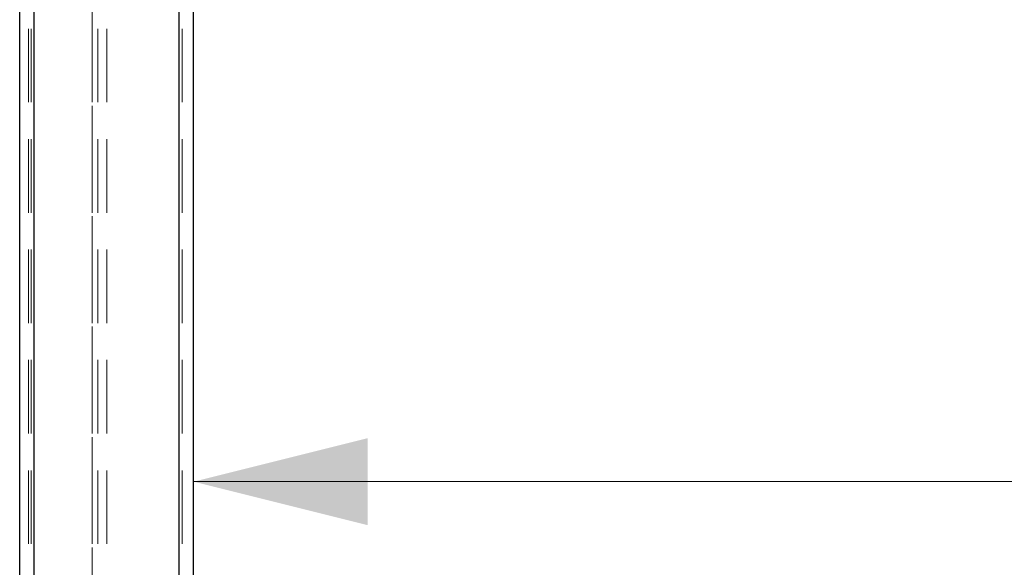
# Model space of a CAD drawing. Header units: millimetres. Extents: x 8 to 290, y 2 to 202.
# Tile 156 of 189: x 190 to 207, y 159 to 168. Entities that reach past the tile are written whole.
import ezdxf

# ---------------------------------------------------------------- set-up
doc = ezdxf.new("R2010")
doc.units = ezdxf.units.MM
doc.linetypes.add('HIDDEN', pattern=[1.905, 1.27, -0.635])
doc.styles.add('SLDTEXTSTYLE2', font='TXT', dxfattribs={"width": 0.605})
doc.dimstyles.new('SLDDIMSTYLE2', dxfattribs={"dimtxt": 2.568319, "dimasz": 3, "dimexe": 0, "dimexo": 0.0625, "dimgap": 0.64208, "dimtad": 1, "dimlfac": 20, "dimrnd": 1e-09, "dimzin": 12, "dimdsep": 46, "dimtxsty": 'SLDTEXTSTYLE2', "dimsah": 1, "dimcen": 0.09, "dimadec": 0, "dimazin": 3, "dimtfac": 1, "dimtofl": 0, "dimtmove": 0, "dimatfit": 3, "dimfxl": 1, "dimfrac": 2, "dimtolj": 1, "dimtzin": 12, "dimarcsym": 0})

# ---------------------------------------------------------------- blocks, each defined once
blk = doc.blocks.new('_D_9')
at = {"color": 7, "linetype": 'Continuous', "lineweight": 0}
blk.add_line((192.522, 160.211), (237.622, 160.211), dxfattribs=at)
at = {"color": 7, "linetype": 'Continuous', "lineweight": 18}
for points in [[(192.522, 160.211), (195.522, 159.461), (195.522, 160.961)], [(237.622, 160.211), (234.622, 160.961), (234.622, 159.461)]]:
    blk.add_solid(points, dxfattribs=at)
at = {"color": 7, "linetype": 'Continuous', "lineweight": 18, "insert": (212.133, 163.622), "char_height": 2.6458, "attachment_point": 1, "style": 'SLDTEXTSTYLE2'}
blk.add_mtext('902', dxfattribs=at)

msp = doc.modelspace()

# ---------------------------------------------------------------- linework, layer by layer
at = {"color": 7, "linetype": 'HIDDEN', "lineweight": 18}
for p, q in [((189.67247, 140.08584), (189.67247, 175.78584)), ((189.77247, 140.08584), (189.77247, 175.78584)), ((189.77247, 140.66084), (189.77247, 175.78584)), ((190.77247, 140.08584), (190.77247, 175.78584)), ((190.77247, 140.66084), (190.77247, 175.78584)), ((190.87247, 140.08584), (190.87247, 175.78584)), ((191.02247, 140.08584), (191.02247, 175.88584)), ((189.77247, 140.08584), (189.77247, 175.63584)), ((189.77247, 140.66084), (189.77247, 175.63584)), ((190.77247, 140.08584), (190.77247, 175.63584)), ((189.77247, 140.08584), (189.77247, 173.13584)), ((190.77247, 140.66084), (190.77247, 173.13584)), ((192.27247, 140.08584), (192.27247, 173.13584)), ((189.72247, 140.08584), (189.72247, 172.88584)), ((189.77247, 140.08584), (189.77247, 172.89089)), ((192.27247, 140.08584), (192.27247, 172.89089)), ((192.32247, 140.08584), (192.32247, 172.88584))]:
    msp.add_line(p, q, dxfattribs=at)
at = {"color": 7, "linetype": 'Continuous', "lineweight": 25}
for p, q in [((189.77247, 140.08584), (189.77247, 173.13584)), ((192.27247, 140.08584), (192.27247, 173.13584)), ((189.52247, 140.08584), (189.52247, 172.88584)), ((192.52247, 140.08584), (192.52247, 172.88584))]:
    msp.add_line(p, q, dxfattribs=at)

# ---------------------------------------------------------------- dimensions: what is measured, and where the dimension line sits
at = {"color": 7, "linetype": 'Continuous', "lineweight": 18}
dim = msp.add_linear_dim(base=(237.62247, 160.21147), p1=(192.52247, 172.88584), p2=(237.62247, 172.88584), dimstyle='SLDDIMSTYLE2', dxfattribs=at)
dim.commit()
dim.dimension.update_dxf_attribs({"geometry": '_D_9', "text_midpoint": (215.07247, 160.21147), "dimtype": 160})

doc.saveas('drawing.dxf')
